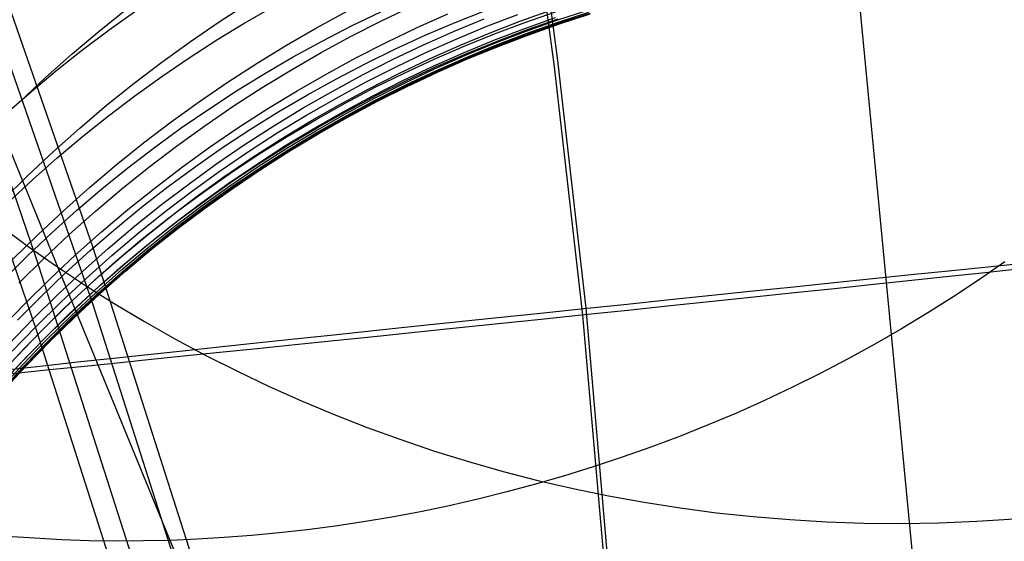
# Model space of a CAD drawing. Extents: x -1634 to -184, y -278 to 263.
# Tile 121 of 242: x -1151 to -1140, y 91 to 97. Entities that reach past the tile are written whole.
import ezdxf

# ---------------------------------------------------------------- set-up
doc = ezdxf.new("R2010")
doc.units = 0
doc.layers.add('PREDEFINITO', color=7, linetype='CONTINUOUS')

msp = doc.modelspace()

# ---------------------------------------------------------------- linework, layer by layer
at = {"layer": 'PREDEFINITO'}
for p, q in [((-1151.784, 207.083, 0.929), (-1139.995, 84.249, 503.911)), ((-1145.195, 99.375, 305.371), (-1144.802, 96.453, 305.38)), ((-1145.236, 99.306, 285.371), (-1144.842, 96.378, 285.381)), ((-1150.297, 94.251, 431.944), (-1151.626, 98.078, 431.857)), ((-1150.962, 94.107, 435.629), (-1152.284, 97.918, 435.543)), ((-1150.297, 93.574, 401.951), (-1151.626, 97.401, 401.865)), ((-1148.803, 96.911, 582.336), (-1148.456, 97.135, 582.325)), ((-1150.962, 93.264, 398.277), (-1152.284, 97.074, 398.191)), ((-1150.223, 96.801, 576.801), (-1149.896, 97.062, 576.804)), ((-1150.105, 96.816, 626.269), (-1149.788, 97.042, 626.211)), ((-1148.499, 96.899, 622.077), (-1148.162, 97.093, 622.031)), ((-1147.654, 96.839, 587.833), (-1147.298, 97.032, 587.812)), ((-1147.24, 96.861, 618.032), (-1146.891, 97.03, 617.993)), ((-1146.883, 96.921, 590.552), (-1146.522, 97.094, 590.526)), ((-1146.461, 96.842, 593.289), (-1146.099, 97.004, 593.26)), ((-1146.012, 96.904, 613.987), (-1145.655, 97.046, 613.954)), ((-1145.636, 96.857, 597.373), (-1145.272, 96.998, 597.339)), ((-1145.236, 96.92, 598.713), (-1144.871, 97.05, 598.677)), ((-1145.187, 96.903, 610.071), (-1144.826, 97.028, 610.039)), ((-1144.809, 96.93, 601.492), (-1144.444, 97.049, 601.457)), ((-1144.795, 96.906, 602.429), (-1144.43, 97.025, 602.395)), ((-1144.786, 96.891, 603.366), (-1144.421, 97.01, 603.333)), ((-1144.78, 96.885, 604.304), (-1144.416, 97.003, 604.271)), ((-1144.779, 96.897, 606.181), (-1144.416, 97.014, 606.148)), ((-1144.778, 96.886, 605.243), (-1144.414, 97.004, 605.21)), ((-1149.144, 96.678, 582.346), (-1148.803, 96.911, 582.336)), ((-1148.832, 96.696, 622.125), (-1148.499, 96.899, 622.077)), ((-1147.241, 96.739, 590.578), (-1146.883, 96.921, 590.552)), ((-1146.367, 96.751, 614.022), (-1146.012, 96.904, 613.987)), ((-1146.034, 96.795, 596.024), (-1145.67, 96.946, 595.99)), ((-1145.6, 96.779, 598.749), (-1145.236, 96.92, 598.713)), ((-1145.547, 96.768, 610.104), (-1145.187, 96.903, 610.071)), ((-1145.19, 96.832, 600.588), (-1144.826, 96.961, 600.553)), ((-1145.173, 96.8, 601.527), (-1144.809, 96.93, 601.492)), ((-1145.159, 96.777, 602.464), (-1144.795, 96.906, 602.429)), ((-1145.157, 96.818, 608.142), (-1144.795, 96.945, 608.11)), ((-1145.149, 96.763, 603.401), (-1144.786, 96.891, 603.366)), ((-1145.143, 96.757, 604.338), (-1144.78, 96.885, 604.304)), ((-1145.142, 96.77, 606.214), (-1144.779, 96.897, 606.181)), ((-1145.141, 96.759, 605.276), (-1144.778, 96.886, 605.243)), ((-1150.543, 96.53, 576.797), (-1150.223, 96.801, 576.801)), ((-1150.416, 96.583, 626.329), (-1150.105, 96.816, 626.269)), ((-1148.006, 96.636, 587.854), (-1147.654, 96.839, 587.833)), ((-1147.585, 96.683, 618.072), (-1147.24, 96.861, 618.032)), ((-1146.821, 96.671, 593.319), (-1146.461, 96.842, 593.289)), ((-1146.395, 96.634, 596.057), (-1146.034, 96.795, 596.024)), ((-1145.999, 96.707, 597.408), (-1145.636, 96.857, 597.373)), ((-1145.962, 96.629, 598.785), (-1145.6, 96.779, 598.749)), ((-1145.905, 96.623, 610.138), (-1145.547, 96.768, 610.104)), ((-1145.554, 96.692, 600.624), (-1145.19, 96.832, 600.588)), ((-1145.536, 96.661, 601.562), (-1145.173, 96.8, 601.527)), ((-1145.522, 96.639, 602.499), (-1145.159, 96.777, 602.464)), ((-1145.517, 96.683, 608.176), (-1145.157, 96.818, 608.142)), ((-1145.512, 96.625, 603.436), (-1145.149, 96.763, 603.401)), ((-1145.503, 96.633, 606.248), (-1145.142, 96.77, 606.214)), ((-1149.48, 96.435, 582.354), (-1149.144, 96.678, 582.346)), ((-1149.16, 96.484, 622.175), (-1148.832, 96.696, 622.125)), ((-1147.927, 96.495, 618.114), (-1147.585, 96.683, 618.072)), ((-1147.596, 96.546, 590.603), (-1147.241, 96.739, 590.578)), ((-1147.178, 96.489, 593.348), (-1146.821, 96.671, 593.319)), ((-1146.719, 96.59, 614.059), (-1146.367, 96.751, 614.022)), ((-1146.359, 96.546, 597.443), (-1145.999, 96.707, 597.408)), ((-1145.915, 96.543, 600.66), (-1145.554, 96.692, 600.624)), ((-1145.897, 96.512, 601.598), (-1145.536, 96.661, 601.562)), ((-1145.876, 96.537, 608.211), (-1145.517, 96.683, 608.176)), ((-1145.505, 96.619, 604.373), (-1145.143, 96.757, 604.338)), ((-1145.502, 96.622, 605.311), (-1145.141, 96.759, 605.276)), ((-1150.856, 96.251, 576.791), (-1150.543, 96.53, 576.797)), ((-1150.721, 96.341, 626.391), (-1150.416, 96.583, 626.329)), ((-1148.354, 96.423, 587.874), (-1148.006, 96.636, 587.854)), ((-1147.947, 96.344, 590.627), (-1147.596, 96.546, 590.603)), ((-1147.069, 96.419, 614.097), (-1146.719, 96.59, 614.059)), ((-1146.753, 96.463, 596.089), (-1146.395, 96.634, 596.057)), ((-1146.717, 96.375, 597.477), (-1146.359, 96.546, 597.443)), ((-1146.322, 96.469, 598.821), (-1145.962, 96.629, 598.785)), ((-1146.274, 96.384, 600.696), (-1145.915, 96.543, 600.66)), ((-1146.262, 96.469, 610.174), (-1145.905, 96.623, 610.138)), ((-1146.233, 96.382, 608.246), (-1145.876, 96.537, 608.211)), ((-1145.883, 96.49, 602.534), (-1145.522, 96.639, 602.499)), ((-1145.872, 96.477, 603.471), (-1145.512, 96.625, 603.436)), ((-1145.865, 96.471, 604.408), (-1145.505, 96.619, 604.373)), ((-1145.863, 96.486, 606.283), (-1145.503, 96.633, 606.248)), ((-1145.862, 96.475, 605.346), (-1145.502, 96.622, 605.311)), ((-1149.81, 96.184, 582.362), (-1149.48, 96.435, 582.354)), ((-1149.483, 96.264, 622.227), (-1149.16, 96.484, 622.175)), ((-1148.698, 96.201, 587.893), (-1148.354, 96.423, 587.874)), ((-1148.265, 96.299, 618.159), (-1147.927, 96.495, 618.114)), ((-1147.532, 96.297, 593.377), (-1147.178, 96.489, 593.348)), ((-1147.415, 96.238, 614.137), (-1147.069, 96.419, 614.097)), ((-1147.109, 96.282, 596.122), (-1146.753, 96.463, 596.089)), ((-1146.679, 96.299, 598.857), (-1146.322, 96.469, 598.821)), ((-1146.615, 96.305, 610.21), (-1146.262, 96.469, 610.174)), ((-1146.256, 96.354, 601.634), (-1145.897, 96.512, 601.598)), ((-1146.241, 96.332, 602.57), (-1145.883, 96.49, 602.534)), ((-1146.23, 96.319, 603.507), (-1145.872, 96.477, 603.471)), ((-1146.223, 96.314, 604.444), (-1145.865, 96.471, 604.408)), ((-1146.22, 96.33, 606.319), (-1145.863, 96.486, 606.283)), ((-1146.22, 96.318, 605.382), (-1145.862, 96.475, 605.346)), ((-1144.802, 96.453, 305.38), (-1144.469, 93.523, 305.391)), ((-1151.02, 96.092, 626.456), (-1150.721, 96.341, 626.391)), ((-1148.598, 96.093, 618.205), (-1148.265, 96.299, 618.159)), ((-1148.294, 96.133, 590.651), (-1147.947, 96.344, 590.627)), ((-1147.882, 96.096, 593.405), (-1147.532, 96.297, 593.377)), ((-1147.072, 96.195, 597.512), (-1146.717, 96.375, 597.477)), ((-1147.034, 96.119, 598.893), (-1146.679, 96.299, 598.857)), ((-1146.966, 96.132, 610.248), (-1146.615, 96.305, 610.21)), ((-1146.631, 96.215, 600.732), (-1146.274, 96.384, 600.696)), ((-1146.612, 96.185, 601.67), (-1146.256, 96.354, 601.634)), ((-1146.597, 96.164, 602.607), (-1146.241, 96.332, 602.57)), ((-1146.587, 96.217, 608.283), (-1146.233, 96.382, 608.246)), ((-1146.586, 96.151, 603.544), (-1146.23, 96.319, 603.507)), ((-1146.579, 96.147, 604.48), (-1146.223, 96.314, 604.444)), ((-1146.575, 96.164, 606.355), (-1146.22, 96.33, 606.319)), ((-1146.575, 96.152, 605.418), (-1146.22, 96.318, 605.382)), ((-1144.842, 96.378, 285.381), (-1144.508, 93.443, 285.391)), ((-1151.162, 95.964, 576.784), (-1150.856, 96.251, 576.791)), ((-1150.135, 95.923, 582.369), (-1149.81, 96.184, 582.362)), ((-1149.8, 96.036, 622.282), (-1149.483, 96.264, 622.227)), ((-1149.037, 95.969, 587.912), (-1148.698, 96.201, 587.893)), ((-1147.758, 96.048, 614.178), (-1147.415, 96.238, 614.137)), ((-1147.461, 96.092, 596.154), (-1147.109, 96.282, 596.122)), ((-1147.424, 96.005, 597.546), (-1147.072, 96.195, 597.512)), ((-1146.985, 96.036, 600.768), (-1146.631, 96.215, 600.732)), ((-1146.966, 96.007, 601.707), (-1146.612, 96.185, 601.67)), ((-1146.939, 96.043, 608.32), (-1146.587, 96.217, 608.283)), ((-1151.313, 95.835, 626.523), (-1151.02, 96.092, 626.456)), ((-1148.927, 95.879, 618.253), (-1148.598, 96.093, 618.205)), ((-1148.637, 95.911, 590.675), (-1148.294, 96.133, 590.651)), ((-1148.227, 95.886, 593.433), (-1147.882, 96.096, 593.405)), ((-1147.81, 95.892, 596.187), (-1147.461, 96.092, 596.154)), ((-1147.385, 95.929, 598.929), (-1147.034, 96.119, 598.893)), ((-1147.314, 95.949, 610.287), (-1146.966, 96.132, 610.248)), ((-1146.951, 95.986, 602.643), (-1146.597, 96.164, 602.607)), ((-1146.939, 95.974, 603.58), (-1146.586, 96.151, 603.544)), ((-1146.931, 95.971, 604.517), (-1146.579, 96.147, 604.48)), ((-1146.928, 95.975, 605.455), (-1146.575, 96.152, 605.418)), ((-1146.927, 95.989, 606.393), (-1146.575, 96.164, 606.355)), ((-1150.112, 95.799, 622.338), (-1149.8, 96.036, 622.282)), ((-1149.371, 95.729, 587.929), (-1149.037, 95.969, 587.912)), ((-1148.097, 95.849, 614.221), (-1147.758, 96.048, 614.178)), ((-1147.772, 95.805, 597.58), (-1147.424, 96.005, 597.546)), ((-1147.658, 95.757, 610.327), (-1147.314, 95.949, 610.287)), ((-1147.335, 95.847, 600.805), (-1146.985, 96.036, 600.768)), ((-1147.316, 95.819, 601.744), (-1146.966, 96.007, 601.707)), ((-1147.3, 95.799, 602.68), (-1146.951, 95.986, 602.643)), ((-1147.289, 95.788, 603.618), (-1146.939, 95.974, 603.58)), ((-1147.287, 95.858, 608.359), (-1146.939, 96.043, 608.32)), ((-1147.281, 95.784, 604.555), (-1146.931, 95.971, 604.517)), ((-1147.277, 95.79, 605.493), (-1146.928, 95.975, 605.455)), ((-1147.276, 95.804, 606.431), (-1146.927, 95.989, 606.393)), ((-1150.453, 95.654, 582.374), (-1150.135, 95.923, 582.369)), ((-1149.251, 95.655, 618.302), (-1148.927, 95.879, 618.253)), ((-1148.974, 95.681, 590.697), (-1148.637, 95.911, 590.675)), ((-1148.569, 95.665, 593.461), (-1148.227, 95.886, 593.433)), ((-1148.432, 95.641, 614.265), (-1148.097, 95.849, 614.221)), ((-1148.155, 95.682, 596.219), (-1147.81, 95.892, 596.187)), ((-1147.732, 95.73, 598.965), (-1147.385, 95.929, 598.929)), ((-1147.682, 95.649, 600.841), (-1147.335, 95.847, 600.805)), ((-1147.632, 95.665, 608.398), (-1147.287, 95.858, 608.359)), ((-1150.733, 94.069, 682.123), (-1151.435, 95.782, 684.222)), ((-1150.419, 95.553, 622.397), (-1150.112, 95.799, 622.338)), ((-1149.699, 95.479, 587.946), (-1149.371, 95.729, 587.929)), ((-1148.116, 95.596, 597.614), (-1147.772, 95.805, 597.58)), ((-1148.075, 95.522, 599.001), (-1147.732, 95.73, 598.965)), ((-1147.998, 95.555, 610.368), (-1147.658, 95.757, 610.327)), ((-1147.662, 95.622, 601.781), (-1147.316, 95.819, 601.744)), ((-1147.647, 95.602, 602.718), (-1147.3, 95.799, 602.68)), ((-1147.635, 95.591, 603.655), (-1147.289, 95.788, 603.618)), ((-1147.626, 95.589, 604.593), (-1147.281, 95.784, 604.555)), ((-1147.622, 95.595, 605.531), (-1147.277, 95.79, 605.493)), ((-1147.621, 95.609, 606.469), (-1147.276, 95.804, 606.431)), ((-1150.764, 95.377, 582.379), (-1150.453, 95.654, 582.374)), ((-1149.57, 95.424, 618.354), (-1149.251, 95.655, 618.302)), ((-1149.307, 95.441, 590.72), (-1148.974, 95.681, 590.697)), ((-1148.905, 95.436, 593.488), (-1148.569, 95.665, 593.461)), ((-1148.762, 95.423, 614.31), (-1148.432, 95.641, 614.265)), ((-1148.495, 95.463, 596.25), (-1148.155, 95.682, 596.219)), ((-1148.025, 95.442, 600.878), (-1147.682, 95.649, 600.841)), ((-1148.005, 95.415, 601.818), (-1147.662, 95.622, 601.781)), ((-1147.989, 95.396, 602.755), (-1147.647, 95.602, 602.718)), ((-1147.972, 95.462, 608.438), (-1147.632, 95.665, 608.398)), ((-1147.962, 95.405, 606.509), (-1147.621, 95.609, 606.469)), ((-1150.718, 95.3, 622.458), (-1150.419, 95.553, 622.397)), ((-1148.455, 95.378, 597.647), (-1148.116, 95.596, 597.614)), ((-1148.414, 95.304, 599.036), (-1148.075, 95.522, 599.001)), ((-1148.334, 95.344, 610.41), (-1147.998, 95.555, 610.368)), ((-1147.977, 95.385, 603.693), (-1147.635, 95.591, 603.655)), ((-1147.968, 95.383, 604.631), (-1147.626, 95.589, 604.593)), ((-1147.963, 95.39, 605.57), (-1147.622, 95.595, 605.531)), ((-1151.068, 95.091, 582.382), (-1150.764, 95.377, 582.379)), ((-1150.021, 95.22, 587.962), (-1149.699, 95.479, 587.946)), ((-1149.883, 95.183, 618.407), (-1149.57, 95.424, 618.354)), ((-1149.634, 95.192, 590.741), (-1149.307, 95.441, 590.72)), ((-1149.237, 95.197, 593.514), (-1148.905, 95.436, 593.488)), ((-1149.086, 95.197, 614.357), (-1148.762, 95.423, 614.31)), ((-1148.83, 95.234, 596.281), (-1148.495, 95.463, 596.25)), ((-1148.79, 95.15, 597.681), (-1148.455, 95.378, 597.647)), ((-1148.363, 95.225, 600.915), (-1148.025, 95.442, 600.878)), ((-1148.343, 95.198, 601.855), (-1148.005, 95.415, 601.818)), ((-1148.327, 95.18, 602.793), (-1147.989, 95.396, 602.755)), ((-1148.314, 95.17, 603.732), (-1147.977, 95.385, 603.693)), ((-1148.308, 95.25, 608.479), (-1147.972, 95.462, 608.438)), ((-1148.305, 95.169, 604.67), (-1147.968, 95.383, 604.631)), ((-1148.3, 95.176, 605.61), (-1147.963, 95.39, 605.57)), ((-1148.299, 95.191, 606.548), (-1147.962, 95.405, 606.509)), ((-1151.011, 95.04, 622.52), (-1150.718, 95.3, 622.458)), ((-1148.748, 95.076, 599.072), (-1148.414, 95.304, 599.036)), ((-1148.664, 95.124, 610.453), (-1148.334, 95.344, 610.41)), ((-1148.64, 95.029, 608.521), (-1148.308, 95.25, 608.479)), ((-1150.337, 94.953, 587.978), (-1150.021, 95.22, 587.962)), ((-1150.189, 94.935, 618.461), (-1149.883, 95.183, 618.407)), ((-1149.955, 94.934, 590.762), (-1149.634, 95.192, 590.741)), ((-1149.562, 94.949, 593.54), (-1149.237, 95.197, 593.514)), ((-1149.406, 94.962, 614.405), (-1149.086, 95.197, 614.357)), ((-1149.16, 94.996, 596.312), (-1148.83, 95.234, 596.281)), ((-1149.119, 94.912, 597.713), (-1148.79, 95.15, 597.681)), ((-1148.696, 94.999, 600.951), (-1148.363, 95.225, 600.915)), ((-1148.676, 94.972, 601.892), (-1148.343, 95.198, 601.855)), ((-1148.66, 94.955, 602.831), (-1148.327, 95.18, 602.793)), ((-1148.647, 94.946, 603.77), (-1148.314, 95.17, 603.732)), ((-1148.638, 94.945, 604.71), (-1148.305, 95.169, 604.67)), ((-1148.633, 94.953, 605.649), (-1148.3, 95.176, 605.61)), ((-1148.631, 94.969, 606.589), (-1148.299, 95.191, 606.548)), ((-1151.365, 94.798, 582.384), (-1151.068, 95.091, 582.382)), ((-1151.298, 94.772, 622.585), (-1151.011, 95.04, 622.52)), ((-1149.077, 94.84, 599.107), (-1148.748, 95.076, 599.072)), ((-1148.99, 94.895, 610.497), (-1148.664, 95.124, 610.453)), ((-1148.966, 94.798, 608.563), (-1148.64, 95.029, 608.521)), ((-1150.646, 94.677, 587.992), (-1150.337, 94.953, 587.978)), ((-1150.49, 94.678, 618.518), (-1150.189, 94.935, 618.461)), ((-1150.269, 94.668, 590.782), (-1149.955, 94.934, 590.762)), ((-1149.882, 94.692, 593.565), (-1149.562, 94.949, 593.54)), ((-1149.72, 94.719, 614.455), (-1149.406, 94.962, 614.405)), ((-1149.485, 94.75, 596.342), (-1149.16, 94.996, 596.312)), ((-1149.443, 94.666, 597.746), (-1149.119, 94.912, 597.713)), ((-1149.025, 94.763, 600.988), (-1148.696, 94.999, 600.951)), ((-1149.004, 94.738, 601.93), (-1148.676, 94.972, 601.892)), ((-1148.987, 94.721, 602.869), (-1148.66, 94.955, 602.831)), ((-1148.974, 94.712, 603.809), (-1148.647, 94.946, 603.77)), ((-1148.965, 94.712, 604.749), (-1148.638, 94.945, 604.71)), ((-1148.96, 94.72, 605.69), (-1148.633, 94.953, 605.649)), ((-1148.958, 94.737, 606.63), (-1148.631, 94.969, 606.589)), ((-1149.4, 94.594, 599.141), (-1149.077, 94.84, 599.107)), ((-1149.311, 94.658, 610.542), (-1148.99, 94.895, 610.497)), ((-1149.287, 94.559, 608.607), (-1148.966, 94.798, 608.563)), ((-1150.948, 94.393, 588.005), (-1150.646, 94.677, 587.992)), ((-1150.783, 94.414, 618.576), (-1150.49, 94.678, 618.518)), ((-1150.577, 94.394, 590.801), (-1150.269, 94.668, 590.782)), ((-1150.196, 94.427, 593.59), (-1149.882, 94.692, 593.565)), ((-1150.027, 94.467, 614.505), (-1149.72, 94.719, 614.455)), ((-1149.803, 94.494, 596.372), (-1149.485, 94.75, 596.342)), ((-1149.761, 94.412, 597.778), (-1149.443, 94.666, 597.746)), ((-1149.348, 94.519, 601.025), (-1149.025, 94.763, 600.988)), ((-1149.327, 94.494, 601.967), (-1149.004, 94.738, 601.93)), ((-1149.31, 94.478, 602.907), (-1148.987, 94.721, 602.869)), ((-1149.296, 94.47, 603.848), (-1148.974, 94.712, 603.809)), ((-1149.287, 94.47, 604.789), (-1148.965, 94.712, 604.749)), ((-1149.281, 94.479, 605.731), (-1148.96, 94.72, 605.69)), ((-1149.279, 94.497, 606.672), (-1148.958, 94.737, 606.63)), ((-1149.718, 94.34, 599.176), (-1149.4, 94.594, 599.141)), ((-1149.625, 94.411, 610.588), (-1149.311, 94.658, 610.542)), ((-1149.602, 94.311, 608.651), (-1149.287, 94.559, 608.607)), ((-1150.328, 94.207, 614.557), (-1150.027, 94.467, 614.505)), ((-1150.115, 94.23, 596.402), (-1149.803, 94.494, 596.372)), ((-1149.664, 94.266, 601.061), (-1149.348, 94.519, 601.025)), ((-1149.643, 94.242, 602.005), (-1149.327, 94.494, 601.967)), ((-1149.626, 94.226, 602.946), (-1149.31, 94.478, 602.907)), ((-1149.613, 94.218, 603.888), (-1149.296, 94.47, 603.848)), ((-1149.603, 94.22, 604.829), (-1149.287, 94.47, 604.789)), ((-1149.597, 94.229, 605.772), (-1149.281, 94.479, 605.731)), ((-1149.595, 94.247, 606.714), (-1149.279, 94.497, 606.672)), ((-1151.243, 94.102, 588.018), (-1150.948, 94.393, 588.005)), ((-1151.07, 94.142, 618.635), (-1150.783, 94.414, 618.576)), ((-1150.878, 94.111, 590.819), (-1150.577, 94.394, 590.801)), ((-1150.502, 94.154, 593.614), (-1150.196, 94.427, 593.59)), ((-1150.073, 94.148, 597.81), (-1149.761, 94.412, 597.778)), ((-1150.029, 94.077, 599.21), (-1149.718, 94.34, 599.176)), ((-1149.933, 94.156, 610.634), (-1149.625, 94.411, 610.588)), ((-1150.623, 93.939, 614.61), (-1150.328, 94.207, 614.557)), ((-1150.421, 93.958, 596.431), (-1150.115, 94.23, 596.402)), ((-1149.063, 90.391, 432.031), (-1150.297, 94.251, 431.944)), ((-1149.975, 94.004, 601.097), (-1149.664, 94.266, 601.061)), ((-1149.954, 93.981, 602.042), (-1149.643, 94.242, 602.005)), ((-1149.936, 93.966, 602.984), (-1149.626, 94.226, 602.946)), ((-1149.922, 93.959, 603.927), (-1149.613, 94.218, 603.888)), ((-1149.912, 93.961, 604.87), (-1149.603, 94.22, 604.829)), ((-1149.911, 94.055, 608.695), (-1149.602, 94.311, 608.651)), ((-1149.906, 93.971, 605.813), (-1149.597, 94.229, 605.772)), ((-1149.904, 93.99, 606.756), (-1149.595, 94.247, 606.714)), ((-1151.35, 93.863, 618.696), (-1151.07, 94.142, 618.635)), ((-1151.172, 93.82, 590.837), (-1150.878, 94.111, 590.819)), ((-1149.733, 90.263, 435.716), (-1150.962, 94.107, 435.629)), ((-1150.802, 93.872, 593.637), (-1150.502, 94.154, 593.614)), ((-1150.378, 93.876, 597.841), (-1150.073, 94.148, 597.81)), ((-1150.235, 93.893, 610.682), (-1149.933, 94.156, 610.634)), ((-1150.048, 92.401, 679.983), (-1150.733, 94.069, 682.123)), ((-1150.333, 93.806, 599.243), (-1150.029, 94.077, 599.21)), ((-1150.279, 93.735, 601.133), (-1149.975, 94.004, 601.097)), ((-1150.257, 93.711, 602.079), (-1149.954, 93.981, 602.042)), ((-1150.213, 93.791, 608.74), (-1149.911, 94.055, 608.695)), ((-1150.209, 93.704, 605.855), (-1149.906, 93.971, 605.813)), ((-1150.206, 93.724, 606.799), (-1149.904, 93.99, 606.756)), ((-1139.514, 94.072, 677.277), (-1139.811, 93.865, 677.375)), ((-1151.095, 93.583, 593.66), (-1150.802, 93.872, 593.637)), ((-1150.91, 93.664, 614.664), (-1150.623, 93.939, 614.61)), ((-1150.72, 93.677, 596.459), (-1150.421, 93.958, 596.431)), ((-1150.676, 93.597, 597.872), (-1150.378, 93.876, 597.841)), ((-1150.53, 93.623, 610.73), (-1150.235, 93.893, 610.682)), ((-1150.24, 93.697, 603.022), (-1149.936, 93.966, 602.984)), ((-1150.226, 93.691, 603.966), (-1149.922, 93.959, 603.927)), ((-1150.216, 93.693, 604.91), (-1149.912, 93.961, 604.87)), ((-1139.811, 93.865, 677.375), (-1140.114, 93.663, 677.468)), ((-1150.631, 93.527, 599.277), (-1150.333, 93.806, 599.243)), ((-1150.576, 93.457, 601.169), (-1150.279, 93.735, 601.133)), ((-1150.508, 93.518, 608.786), (-1150.213, 93.791, 608.74)), ((-1151.19, 93.382, 614.719), (-1150.91, 93.664, 614.664)), ((-1151.011, 93.389, 596.487), (-1150.72, 93.677, 596.459)), ((-1150.818, 93.344, 610.779), (-1150.53, 93.623, 610.73)), ((-1150.554, 93.434, 602.116), (-1150.257, 93.711, 602.079)), ((-1150.536, 93.42, 603.061), (-1150.24, 93.697, 603.022)), ((-1150.522, 93.415, 604.006), (-1150.226, 93.691, 603.966)), ((-1150.512, 93.418, 604.951), (-1150.216, 93.693, 604.91)), ((-1150.505, 93.43, 605.897), (-1150.209, 93.704, 605.855)), ((-1150.502, 93.45, 606.842), (-1150.206, 93.724, 606.799)), ((-1140.114, 93.663, 677.468), (-1140.421, 93.468, 677.555)), ((-1151.38, 93.286, 593.682), (-1151.095, 93.583, 593.66)), ((-1150.967, 93.309, 597.902), (-1150.676, 93.597, 597.872)), ((-1150.921, 93.24, 599.309), (-1150.631, 93.527, 599.277)), ((-1150.797, 93.238, 608.832), (-1150.508, 93.518, 608.786)), ((-1149.063, 89.714, 402.039), (-1150.297, 93.574, 401.951)), ((-1144.469, 93.523, 305.391), (-1143.954, 87.616, 305.415)), ((-1151.295, 93.093, 596.514), (-1151.011, 93.389, 596.487)), ((-1150.866, 93.171, 601.204), (-1150.576, 93.457, 601.169)), ((-1150.844, 93.149, 602.153), (-1150.554, 93.434, 602.116)), ((-1150.826, 93.136, 603.099), (-1150.536, 93.42, 603.061)), ((-1150.811, 93.131, 604.045), (-1150.522, 93.415, 604.006)), ((-1150.801, 93.135, 604.992), (-1150.512, 93.418, 604.951)), ((-1150.794, 93.148, 605.939), (-1150.505, 93.43, 605.897)), ((-1150.791, 93.168, 606.886), (-1150.502, 93.45, 606.842)), ((-1144.508, 93.443, 285.391), (-1143.992, 87.525, 285.416)), ((-1140.421, 93.468, 677.555), (-1140.734, 93.279, 677.637)), ((-1151.25, 93.014, 597.932), (-1150.967, 93.309, 597.902)), ((-1151.099, 93.058, 610.828), (-1150.818, 93.344, 610.779)), ((-1140.734, 93.279, 677.637), (-1141.05, 93.097, 677.713)), ((-1151.204, 92.946, 599.342), (-1150.921, 93.24, 599.309)), ((-1151.148, 92.878, 601.24), (-1150.866, 93.171, 601.204)), ((-1151.077, 92.951, 608.879), (-1150.797, 93.238, 608.832)), ((-1151.072, 92.879, 606.93), (-1150.791, 93.168, 606.886)), ((-1149.733, 89.42, 398.363), (-1150.962, 93.264, 398.277)), ((-1151.372, 92.765, 610.878), (-1151.099, 93.058, 610.828)), ((-1151.126, 92.857, 602.19), (-1150.844, 93.149, 602.153)), ((-1151.108, 92.844, 603.137), (-1150.826, 93.136, 603.099)), ((-1151.093, 92.84, 604.085), (-1150.811, 93.131, 604.045)), ((-1151.082, 92.845, 605.033), (-1150.801, 93.135, 604.992)), ((-1151.075, 92.858, 605.981), (-1150.794, 93.148, 605.939)), ((-1141.05, 93.097, 677.713), (-1141.371, 92.92, 677.783)), ((-1151.351, 92.656, 608.926), (-1151.077, 92.951, 608.879)), ((-1141.371, 92.92, 677.783), (-1141.695, 92.751, 677.847)), ((-1151.423, 92.577, 601.274), (-1151.148, 92.878, 601.24)), ((-1151.401, 92.557, 602.226), (-1151.126, 92.857, 602.19)), ((-1151.382, 92.545, 603.175), (-1151.108, 92.844, 603.137)), ((-1151.367, 92.542, 604.124), (-1151.093, 92.84, 604.085)), ((-1151.356, 92.547, 605.074), (-1151.082, 92.845, 605.033)), ((-1151.349, 92.561, 606.024), (-1151.075, 92.858, 605.981)), ((-1151.346, 92.583, 606.974), (-1151.072, 92.879, 606.93)), ((-1141.695, 92.751, 677.847), (-1142.023, 92.589, 677.905)), ((-1142.023, 92.589, 677.905), (-1142.353, 92.433, 677.957)), ((-1149.382, 90.779, 677.802), (-1150.048, 92.401, 679.983)), ((-1142.353, 92.433, 677.957), (-1142.687, 92.284, 678.004)), ((-1142.687, 92.284, 678.004), (-1143.022, 92.143, 678.044)), ((-1143.022, 92.143, 678.044), (-1143.359, 92.008, 678.079)), ((-1143.359, 92.008, 678.079), (-1143.698, 91.881, 678.108)), ((-1143.698, 91.881, 678.108), (-1144.038, 91.761, 678.131)), ((-1144.038, 91.761, 678.131), (-1144.379, 91.648, 678.149)), ((-1144.379, 91.648, 678.149), (-1144.72, 91.542, 678.161)), ((-1144.72, 91.542, 678.161), (-1145.062, 91.443, 678.168)), ((-1145.062, 91.443, 678.168), (-1145.403, 91.351, 678.169)), ((-1145.403, 91.351, 678.169), (-1145.744, 91.267, 678.165)), ((-1146.084, 91.189, 678.155), (-1146.423, 91.118, 678.141)), ((-1145.744, 91.267, 678.165), (-1146.084, 91.189, 678.155)), ((-1146.423, 91.118, 678.141), (-1146.761, 91.055, 678.121)), ((-1147.431, 90.947, 678.068), (-1147.763, 90.904, 678.034)), ((-1147.097, 90.998, 678.097), (-1147.431, 90.947, 678.068)), ((-1146.761, 91.055, 678.121), (-1147.097, 90.998, 678.097)), ((-1150.987, 90.803, 677.459), (-1151.312, 90.826, 677.375)), ((-1148.419, 90.835, 677.954), (-1148.743, 90.811, 677.907)), ((-1148.092, 90.866, 677.996), (-1148.419, 90.835, 677.954)), ((-1147.763, 90.904, 678.034), (-1148.092, 90.866, 677.996)), ((-1150.662, 90.786, 677.538), (-1150.987, 90.803, 677.459)), ((-1150.339, 90.775, 677.611), (-1150.662, 90.786, 677.538)), ((-1150.018, 90.771, 677.68), (-1150.339, 90.775, 677.611)), ((-1149.699, 90.772, 677.743), (-1150.018, 90.771, 677.68)), ((-1149.382, 90.779, 677.802), (-1149.699, 90.772, 677.743)), ((-1149.064, 90.792, 677.856), (-1149.382, 90.779, 677.802)), ((-1148.736, 89.21, 675.591), (-1149.382, 90.779, 677.802)), ((-1148.743, 90.811, 677.907), (-1149.064, 90.792, 677.856))]:
    msp.add_line(p, q, dxfattribs=at)
at = {"layer": 'PREDEFINITO', "extrusion": (-0.018238, 0.234578, -0.971926)}
msp.add_circle((1128.912, 303.022, -418.689), 17.412, dxfattribs=at)
at = {"layer": 'PREDEFINITO', "extrusion": (-0.013721, 0.24072, -0.970498)}
msp.add_circle((1132.422, 283.232, -453.123), 17.168, dxfattribs=at)
at = {"layer": 'PREDEFINITO', "extrusion": (-0.004203, 0.253612, -0.967297)}
msp.add_circle((1138.172, 244.749, -483.497), 16.908, dxfattribs=at)
at = {"layer": 'PREDEFINITO', "extrusion": (0.005317, 0.266436, -0.963838)}
msp.add_circle((1141.362, 211.343, -513.743), 16.598, dxfattribs=at)
at = {"layer": 'PREDEFINITO', "extrusion": (0.103696, -0.994602, 0.003773)}
msp.add_circle((-1128.624, 296.188, -210.542), 10, dxfattribs=at)

doc.saveas('drawing.dxf')
